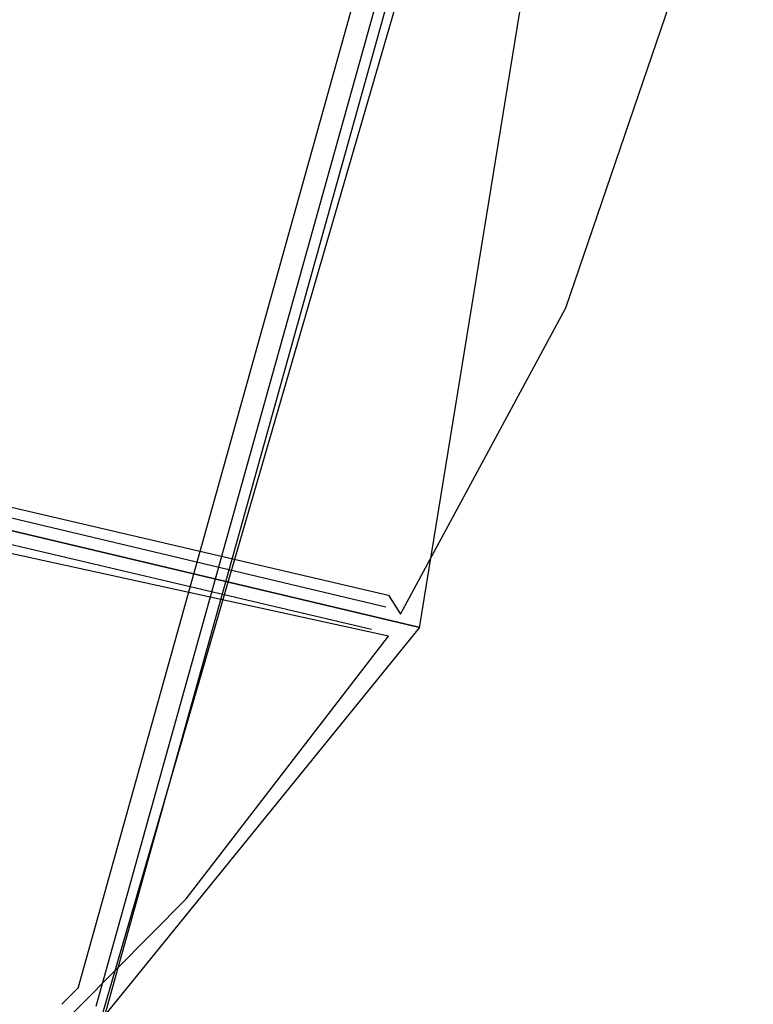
# Model space of a CAD drawing. Header units: feet. Extents: x -79 to 198, y -22 to 181.
# Tile 105 of 256: x 121 to 131, y 32 to 45. Entities that reach past the tile are written whole.
import ezdxf

# ---------------------------------------------------------------- set-up
doc = ezdxf.new("R2010")
doc.units = ezdxf.units.FT
doc.layers.add('A-AREA-UNIDAD', color=30, linetype='CONTINUOUS')
doc.layers.add('A-LINEA', color=7, linetype='CONTINUOUS')

msp = doc.modelspace()

# ---------------------------------------------------------------- linework, layer by layer
at = {"layer": 'A-AREA-UNIDAD'}
for points in [[(106.912, 44.2844), (118.752, 41.44), (119.808, 41.4044), (119.84, 40.32), (119.392, 38.56), (125.872, 37.0489), (126.032, 36.8), (128.192, 40.8), (129.792, 45.4933), (130.48, 49.2444), (130.64, 53.8844), (130.32, 57.0844), (129.28, 61.8489), (128.928, 64.9244), (128.992, 69.2444), (129.6, 72.8889), (128.8, 72.8889), (118.048, 75.4133), (118, 75.6444), (117.472, 75.7689), (116.24, 75.68), (104.08, 78.5244)], [(106.72, 19.7689), (110.72, 22.3644), (115.872, 26.24), (119.968, 29.7956), (123.232, 33.0844), (125.872, 36.5156), (119.28, 37.9556), (119.232, 38.56), (119.008, 38.0089), (105.632, 41.1556)]]:
    msp.add_lwpolyline(points, dxfattribs=at)
at = {"layer": 'A-LINEA'}
for p, q in [((122.1691, 31.562), (130.0559, 59.8186)), ((122.1691, 31.562), (130.0559, 59.8186)), ((126.2767, 36.6218), (130.0559, 59.8186)), ((121.8188, 31.9189), (129.5777, 59.6941)), ((122.0548, 31.6835), (129.9008, 59.776)), ((121.5643, 29.6064), (130.1983, 59.2834)), ((119.2667, 38.4578), (125.84, 36.8978)), ((119.2, 38.1244), (125.6533, 36.6044)), ((122.1691, 31.562), (126.2767, 36.6218)), ((121.6049, 31.7084), (121.8175, 31.9221))]:
    msp.add_line(p, q, dxfattribs=at)
for points in [[(118.2, 75.6978), (115.0667, 62.4578), (114.5867, 60.4578), (117.1867, 59.8444), (117, 59.0311), (123.76, 57.4311), (119.2267, 38.2978), (126.2667, 36.6311)], [(126.2667, 36.6311), (119.2267, 38.2978), (119.16, 37.9644), (109.12, 40.3378), (105.48, 24.9378), (96.3733, 27.2578), (96.2667, 26.7644), (92.6933, 27.6178), (92.1333, 25.2311), (89.6, 14.5378), (77.3867, 17.4311), (77.2267, 16.7778), (73.6667, 17.6178), (72.7067, 13.6044), (71.9067, 10.1778)]]:
    msp.add_lwpolyline(points, dxfattribs=at)

doc.saveas('drawing.dxf')
